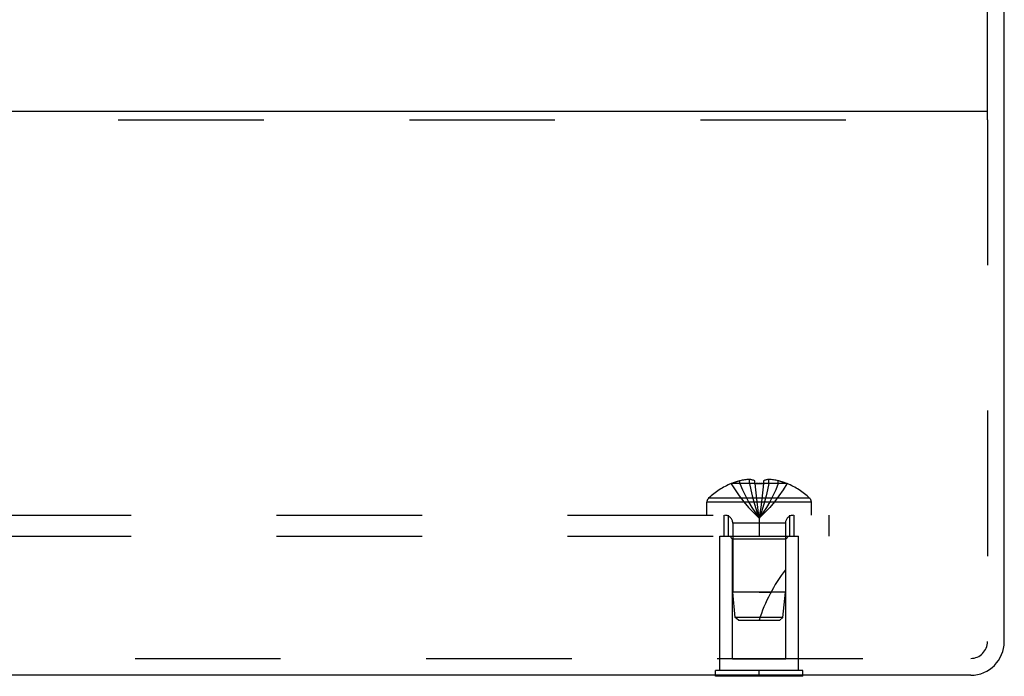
# Model space of a CAD drawing. Header units: inches. Extents: x 0 to 94.4, y 0 to 61.1.
# Tile 21 of 112: x 39.4 to 42.9, y 27.8 to 30.2. Entities that reach past the tile are written whole.
import ezdxf

# ---------------------------------------------------------------- set-up
doc = ezdxf.new("R2010")
doc.units = ezdxf.units.IN
doc.header["$LTSCALE"] = 5.194444
doc.header["$MEASUREMENT"] = 0
doc.linetypes.add('HIDDEN', pattern=[0.2, 0.1, -0.1])
doc.layers.get('0').update_dxf_attribs({"linetype": 'CONTINUOUS'})
doc.layers.add('DEFAULT_2', color=8, linetype='HIDDEN')
doc.layers.add('SUBPANEL', color=7, linetype='CONTINUOUS')

msp = doc.modelspace()

# ---------------------------------------------------------------- linework, layer by layer
at = {"color": 3, "linetype": 'Continuous'}
for p, q in [((42.8847, 27.9403), (42.8847, 36.1911)), ((42.8247, 29.8042), (42.8247, 30.2206)), ((18.9447, 29.8342), (42.8247, 29.8342)), ((42.7647, 27.8203), (19.0047, 27.8203))]:
    msp.add_line(p, q, dxfattribs=at)
at = {"color": 7, "linetype": 'Continuous'}
for p, q in [((41.8537, 27.8163), (41.8537, 27.8203)), ((42.1657, 27.8163), (41.8537, 27.8163)), ((42.0097, 27.8163), (42.0097, 27.8203)), ((42.1657, 27.8163), (42.1657, 27.8203))]:
    msp.add_line(p, q, dxfattribs=at)
at = {"color": 3, "linetype": 'Continuous'}
msp.add_arc((42.7647, 27.9403), 0.12, 270, 360, dxfattribs=at)
at = {"layer": 'DEFAULT_2', "color": 8, "linetype": 'HIDDEN'}
for p, q in [((18.9447, 29.8042), (42.8247, 29.8042)), ((42.8247, 29.8042), (42.8247, 27.9403)), ((41.8697, 28.3163), (42.1497, 28.3163)), ((41.8697, 27.8373), (41.8697, 28.3163)), ((41.9147, 28.3063), (41.9047, 28.3163)), ((42.1047, 28.3063), (41.9147, 28.3063)), ((41.9147, 27.8788), (41.9147, 28.3063)), ((42.1047, 28.3063), (42.1147, 28.3163)), ((42.1047, 27.8788), (42.1047, 28.3063)), ((42.1497, 27.8373), (42.1497, 28.3163)), ((19.0047, 27.8803), (42.7647, 27.8803)), ((41.9147, 27.8788), (42.1047, 27.8788)), ((42.1657, 27.8373), (41.8537, 27.8373)), ((41.8537, 27.8203), (41.8537, 27.8373)), ((42.0097, 27.8203), (42.0097, 27.8373)), ((42.1657, 27.8203), (42.1657, 27.8373))]:
    msp.add_line(p, q, dxfattribs=at)
msp.add_arc((42.7647, 27.9403), 0.06, 270, 360, dxfattribs=at)
at = {"layer": 'SUBPANEL', "color": 8, "linetype": 'HIDDEN'}
for p, q in [((41.9102, 28.5046), (41.9104, 28.5042)), ((41.9114, 28.5046), (41.9104, 28.5042)), ((41.9942, 28.5046), (41.9114, 28.5046)), ((41.9412, 28.5046), (41.9412, 28.5147)), ((41.9748, 28.5046), (41.9748, 28.5196)), ((41.9942, 28.5046), (41.9942, 28.5147)), ((41.9942, 28.5046), (41.9964, 28.4821)), ((41.9942, 28.5046), (41.9942, 28.5042)), ((41.9968, 28.5043), (41.9942, 28.5042)), ((42.0097, 28.5046), (42.0071, 28.5046)), ((42.0123, 28.5046), (42.0097, 28.5046)), ((42.0252, 28.5042), (42.0226, 28.5043)), ((42.0252, 28.5046), (42.023, 28.4821)), ((42.0252, 28.5147), (42.0252, 28.5046)), ((42.108, 28.5046), (42.0252, 28.5046)), ((42.0252, 28.5042), (42.0252, 28.5046)), ((42.0446, 28.5046), (42.0446, 28.5196)), ((42.0782, 28.5046), (42.0782, 28.5147)), ((42.109, 28.5042), (42.108, 28.5046)), ((42.1092, 28.5046), (42.109, 28.5042)), ((41.9963, 28.4825), (41.9987, 28.4606)), ((42.1962, 28.4378), (41.8232, 28.4378)), ((41.8232, 28.3913), (41.8232, 28.4378)), ((42.19, 28.4523), (41.8294, 28.4523)), ((41.9986, 28.4609), (42.0012, 28.4398)), ((42.0011, 28.4399), (42.0038, 28.4194)), ((42.1962, 28.3913), (42.1962, 28.4378)), ((19.5097, 28.3913), (42.2597, 28.3913)), ((41.8847, 28.3163), (41.8847, 28.3913)), ((41.9006, 28.3163), (41.9006, 28.3913)), ((42.1037, 28.3631), (41.9157, 28.3631)), ((41.9157, 28.3631), (41.9157, 28.1163)), ((42.0097, 28.3913), (42.0097, 28.3163)), ((42.1037, 28.3631), (42.1037, 28.1163)), ((42.1188, 28.3163), (42.1188, 28.3913)), ((42.1347, 28.3163), (42.1347, 28.3913)), ((42.2597, 28.3163), (42.2597, 28.3913)), ((19.5097, 28.3163), (42.2597, 28.3163)), ((42.0097, 28.1163), (41.9157, 28.1163)), ((41.9247, 28.0262), (41.9157, 28.1163)), ((42.0097, 28.1163), (42.0517, 28.1163)), ((42.1037, 28.1163), (42.0097, 28.1163)), ((42.0947, 28.0262), (42.1037, 28.1163)), ((42.0947, 28.0262), (41.9247, 28.0262)), ((41.9357, 28.0163), (41.9247, 28.0262)), ((41.9357, 28.0163), (42.0837, 28.0163)), ((42.0837, 28.0163), (42.0947, 28.0262))]:
    msp.add_line(p, q, dxfattribs=at)
for points in [[(41.9104, 28.5042), (41.9241, 28.4821), (41.939, 28.4606), (41.9549, 28.4398), (41.9721, 28.4194), (41.9903, 28.3997), (42.0097, 28.3806)], [(41.9748, 28.5196), (41.9706, 28.5193), (41.9664, 28.5189), (41.9622, 28.5184), (41.958, 28.5179), (41.9538, 28.5172), (41.9496, 28.5164), (41.9454, 28.5156), (41.9412, 28.5147)], [(41.9412, 28.5046), (41.9506, 28.4825), (41.9609, 28.4609), (41.9719, 28.4399), (41.9837, 28.4196), (41.9963, 28.3998), (42.0097, 28.3806)], [(41.9942, 28.5147), (41.9916, 28.5157), (41.9891, 28.5165), (41.9866, 28.5173), (41.9842, 28.5179), (41.9818, 28.5185), (41.9795, 28.5189), (41.9771, 28.5193), (41.9748, 28.5196)], [(41.9748, 28.5046), (41.9796, 28.4825), (41.9848, 28.4609), (41.9904, 28.4399), (41.9965, 28.4196), (42.0029, 28.3998), (42.0097, 28.3806)], [(41.9942, 28.5042), (41.9968, 28.5043), (41.9994, 28.5044), (42.0019, 28.5045), (42.0045, 28.5046), (42.0071, 28.5046), (42.0097, 28.5046)], [(42.0045, 28.5046), (42.0019, 28.5045), (41.9994, 28.5044)], [(42.0097, 28.5046), (42.0123, 28.5046), (42.0149, 28.5046), (42.0175, 28.5045), (42.02, 28.5044), (42.0226, 28.5043), (42.0252, 28.5042)], [(42.0446, 28.5046), (42.0398, 28.4825), (42.0346, 28.4609), (42.029, 28.4399), (42.0229, 28.4196), (42.0165, 28.3998), (42.0097, 28.3806)], [(42.0782, 28.5046), (42.0688, 28.4825), (42.0585, 28.4609), (42.0475, 28.4399), (42.0357, 28.4196), (42.0231, 28.3998), (42.0097, 28.3806)], [(42.109, 28.5042), (42.0953, 28.4821), (42.0804, 28.4606), (42.0645, 28.4398), (42.0473, 28.4194), (42.0291, 28.3997), (42.0097, 28.3806)], [(42.02, 28.5044), (42.0175, 28.5045), (42.0149, 28.5046)], [(42.0446, 28.5196), (42.0423, 28.5193), (42.0399, 28.5189), (42.0376, 28.5185), (42.0352, 28.5179), (42.0328, 28.5173), (42.0303, 28.5165), (42.0278, 28.5157), (42.0252, 28.5147)], [(42.0782, 28.5147), (42.074, 28.5156), (42.0698, 28.5164), (42.0656, 28.5172), (42.0614, 28.5179), (42.0572, 28.5184), (42.053, 28.5189), (42.0488, 28.5193), (42.0446, 28.5196)], [(42.0231, 28.4825), (42.0207, 28.4606), (42.0182, 28.4398), (42.0156, 28.4194), (42.0127, 28.3997), (42.0097, 28.3806)], [(42.0207, 28.4609), (42.0182, 28.4399), (42.0156, 28.4196), (42.0127, 28.3998), (42.0097, 28.3806)], [(42.0038, 28.4196), (42.0067, 28.3998), (42.0097, 28.3806)], [(42.0038, 28.4194), (42.0067, 28.3997), (42.0097, 28.3806)]]:
    msp.add_lwpolyline(points, dxfattribs=at)
for centre, radius, start, end in [((42.0097, 28.2624), 0.2618, 112.3613, 133.5138), ((42.0097, 28.2624), 0.2614, 105.1941, 112.0894), ((42.0097, 28.2624), 0.2614, 67.9106, 74.8059), ((42.0097, 28.2624), 0.2618, 46.4862, 67.6387), ((41.8432, 28.4378), 0.02, 133.5138, 180), ((42.1762, 28.4378), 0.02, 0, 46.4862), ((41.8875, 28.3631), 0.0282, 0, 90), ((42.1319, 28.3631), 0.0282, 90, 180), ((42.5549, 27.8461), 0.5712, 142.1862, 162.6646)]:
    msp.add_arc(centre, radius, start, end, dxfattribs=at)

doc.saveas('drawing.dxf')
